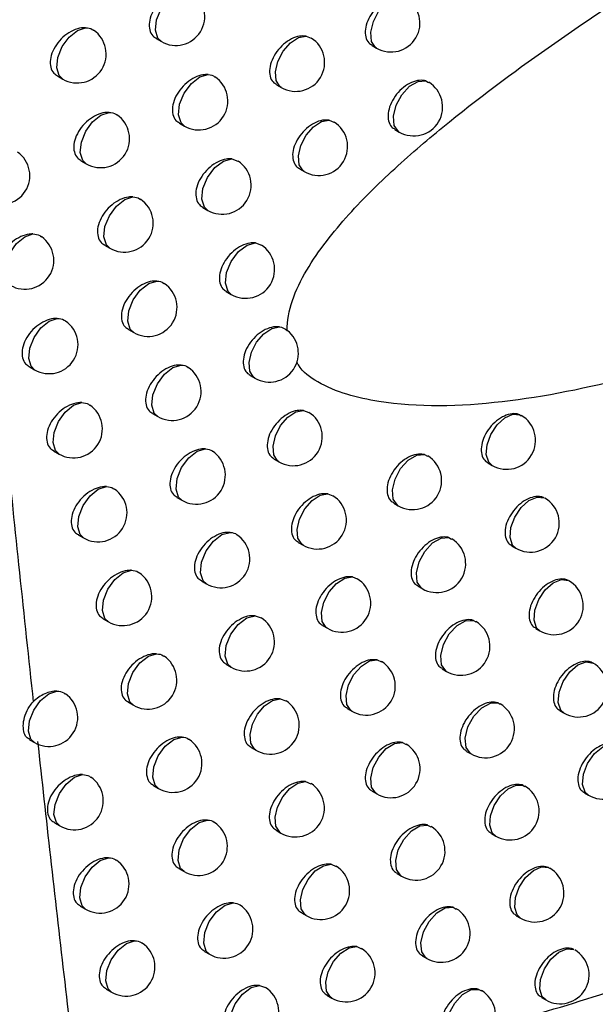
# Model space of a CAD drawing. Header units: millimetres. Extents: x -117 to 444, y -157 to 472.
# Tile 148 of 160: x 354.66 to 359.63, y 271.7 to 280.22. Entities that reach past the tile are written whole.
import ezdxf

# ---------------------------------------------------------------- set-up
doc = ezdxf.new("R2010")
doc.units = ezdxf.units.MM

msp = doc.modelspace()

# ---------------------------------------------------------------- linework, layer by layer
at = {"color": 7, "linetype": 'Continuous', "lineweight": 25}
for p, q in [((357.1308, 280.0743), (357.1736, 280.0562)), ((355.8355, 280.0529), (355.88, 280.0272)), ((357.7007, 279.9935), (357.74, 279.9708)), ((354.9809, 279.7299), (355.0277, 279.7028)), ((356.8745, 279.6541), (356.9161, 279.6301)), ((358.1649, 279.6869), (358.1884, 279.6728)), ((356.0356, 279.322), (356.0795, 279.2966)), ((357.3315, 279.3469), (357.3712, 279.3292)), ((357.8972, 279.2677), (357.936, 279.2452)), ((355.1839, 278.9972), (355.2302, 278.9705)), ((356.4882, 279.0126), (356.5421, 278.9939)), ((357.0735, 278.9267), (357.1147, 278.903)), ((356.2374, 278.593), (356.2809, 278.5679)), ((356.6932, 278.2859), (356.7442, 278.2672)), ((355.3887, 278.2665), (355.4345, 278.2401)), ((356.4411, 277.866), (356.484, 277.8413)), ((355.5953, 277.5379), (355.6406, 277.5118)), ((354.7371, 277.2169), (354.7846, 277.1895)), ((356.6465, 277.1411), (356.689, 277.1166)), ((357.1088, 276.8383), (357.1539, 276.82)), ((355.8036, 276.8113), (355.8484, 276.7854)), ((358.9793, 276.8002), (358.9893, 276.7923)), ((354.9485, 276.4885), (354.9954, 276.4614)), ((356.8538, 276.4181), (356.8957, 276.3939)), ((358.1537, 276.4568), (358.1805, 276.4416)), ((358.7018, 276.3839), (358.7388, 276.3625)), ((356.0137, 276.0867), (356.0579, 276.0611)), ((357.3195, 276.1174), (357.3615, 276.0994)), ((357.8882, 276.0371), (357.9274, 276.0145)), ((355.1616, 275.7622), (355.208, 275.7354)), ((358.3641, 275.739), (358.3876, 275.7248)), ((357.0628, 275.6972), (357.1043, 275.6732)), ((358.9076, 275.6679), (358.9441, 275.6467)), ((357.532, 275.3985), (357.5709, 275.3809)), ((356.2256, 275.3641), (356.2693, 275.3389)), ((358.0964, 275.3197), (358.1352, 275.2973)), ((356.6906, 275.0633), (356.743, 275.0447)), ((355.3764, 275.0379), (355.4223, 275.0114)), ((357.2737, 274.9783), (357.3146, 274.9546)), ((358.5764, 275.0231), (358.5965, 275.0101)), ((359.1152, 274.9538), (359.1514, 274.933)), ((356.4392, 274.6436), (356.4824, 274.6187)), ((357.7464, 274.6816), (357.7821, 274.6645)), ((358.3065, 274.6043), (358.3448, 274.5822)), ((355.593, 274.3157), (355.6383, 274.2895)), ((356.9074, 274.345), (356.9568, 274.3265)), ((358.7907, 274.309), (358.8074, 274.2975)), ((357.4863, 274.2614), (357.5268, 274.238)), ((359.3247, 274.2418), (359.3604, 274.2212)), ((354.7404, 273.9915), (354.7823, 273.9673)), ((357.9627, 273.9666), (357.9952, 273.9501)), ((356.6546, 273.9251), (356.6972, 273.9005)), ((358.5184, 273.8909), (358.5562, 273.869)), ((355.8112, 273.5955), (355.856, 273.5697)), ((357.126, 273.6288), (357.1724, 273.6104)), ((359.007, 273.5968), (359.0203, 273.587)), ((357.7007, 273.5465), (357.7407, 273.5234)), ((359.5361, 273.5318), (359.5714, 273.5114)), ((354.9562, 273.2728), (355.0031, 273.2457)), ((358.1809, 273.2535), (358.2101, 273.2378)), ((356.8717, 273.2087), (356.9138, 273.1844)), ((358.7321, 273.1795), (358.7695, 273.1579)), ((357.3464, 272.9145), (357.3898, 272.8964)), ((356.0312, 272.8775), (356.0755, 272.8519)), ((357.9169, 272.8337), (357.9565, 272.8109)), ((359.2253, 272.8865), (359.2351, 272.8786)), ((355.1792, 272.5529), (355.2256, 272.5262)), ((357.0906, 272.4943), (357.1322, 272.4703)), ((358.401, 272.5425), (358.4269, 272.5276)), ((358.9476, 272.4702), (358.9846, 272.4488)), ((356.2529, 272.1615), (356.2966, 272.1362)), ((357.5687, 272.2023), (357.609, 272.1845)), ((358.135, 272.1229), (358.174, 272.1003)), ((355.4039, 271.8352), (355.4497, 271.8088)), ((356.7273, 271.8673), (356.7804, 271.8487)), ((358.6231, 271.8333), (358.6455, 271.8195)), ((357.3112, 271.782), (357.3524, 271.7583)), ((359.165, 271.7628), (359.2015, 271.7417))]:
    msp.add_line(p, q, dxfattribs=at)
at = {"color": 7, "linetype": 'Continuous', "lineweight": 25, "flags": 128}
for points in [[(355.88, 280.0272), (355.8506, 280.0552), (355.8289, 280.1247), (355.8383, 280.2153), (355.8771, 280.3109), (355.9386, 280.3946), (356.0118, 280.4517), (356.0839, 280.472)], [(357.74, 279.9708), (357.732, 279.9761), (357.6964, 280.0287), (357.6893, 280.1082), (357.7119, 280.2011), (357.7605, 280.2916), (357.8267, 280.3645), (357.8994, 280.4074), (357.9663, 280.4131)], [(355.0277, 279.7028), (354.997, 279.7328), (354.9765, 279.8014), (354.9857, 279.8899), (355.0231, 279.9834), (355.0824, 280.0661), (355.1536, 280.124), (355.2246, 280.1473)], [(356.9161, 279.6301), (356.9049, 279.6378), (356.8718, 279.6901), (356.8653, 279.7669), (356.8865, 279.8563), (356.932, 279.9442), (356.9946, 280.0167), (357.0645, 280.0624), (357.1308, 280.0743)], [(356.0795, 279.2966), (356.0505, 279.324), (356.0284, 279.3937), (356.0378, 279.4848), (356.0771, 279.581), (356.1391, 279.665), (356.2129, 279.7218), (356.2851, 279.7413)], [(357.936, 279.2452), (357.9288, 279.2499), (357.8926, 279.3026), (357.8853, 279.3826), (357.9083, 279.4763), (357.9575, 279.5675), (358.0246, 279.6405), (358.0979, 279.6827), (358.1649, 279.6869)], [(355.2302, 278.9705), (355.1999, 278.9999), (355.179, 279.0687), (355.1883, 279.1576), (355.226, 279.2516), (355.2857, 279.3345), (355.3573, 279.3923), (355.4285, 279.4151)], [(357.1147, 278.903), (357.1041, 278.9102), (357.0705, 278.9625), (357.0639, 279.0398), (357.0853, 279.1298), (357.1313, 279.2182), (357.1946, 279.2909), (357.2651, 279.3362), (357.3315, 279.3469)], [(356.2809, 278.5679), (356.2522, 278.5948), (356.2298, 278.6647), (356.2392, 278.7563), (356.2788, 278.8531), (356.3414, 278.9373), (356.4157, 278.9939), (356.4882, 279.0126)], [(355.4345, 278.2401), (355.4045, 278.269), (355.3833, 278.338), (355.3926, 278.4274), (355.4306, 278.5218), (355.4908, 278.605), (355.5628, 278.6626), (355.6343, 278.6848)], [(354.5755, 277.9196), (354.5442, 277.9504), (354.5242, 278.0186), (354.5334, 278.1062), (354.5701, 278.1987), (354.6284, 278.2809), (354.6986, 278.3392), (354.7691, 278.3639)], [(356.484, 277.8413), (356.4558, 277.8675), (356.433, 277.9377), (356.4424, 278.0299), (356.4824, 278.1272), (356.5457, 278.2118), (356.6205, 278.2681), (356.6932, 278.2859)], [(355.6406, 277.5118), (355.6109, 277.5402), (355.5894, 277.6093), (355.5986, 277.6992), (355.6369, 277.7941), (355.6976, 277.8776), (355.7702, 277.935), (355.8419, 277.9565)], [(354.7846, 277.1895), (354.7537, 277.2198), (354.7334, 277.2881), (354.7425, 277.3761), (354.7795, 277.4691), (354.8382, 277.5515), (354.9088, 277.6097), (354.9796, 277.6339)], [(356.689, 277.1166), (356.677, 277.125), (356.6445, 277.177), (356.6382, 277.2531), (356.6588, 277.3415), (356.7034, 277.4285), (356.765, 277.5009), (356.8341, 277.5475), (356.9001, 277.5611)], [(355.8484, 276.7854), (355.819, 276.8133), (355.7972, 276.8826), (355.8065, 276.973), (355.8451, 277.0684), (355.9063, 277.1522), (355.9794, 277.2094), (356.0513, 277.2302)], [(354.9954, 276.4614), (354.9648, 276.4912), (354.9442, 276.5597), (354.9533, 276.6481), (354.9906, 276.7415), (355.0498, 276.8243), (355.1208, 276.8823), (355.1918, 276.9059)], [(356.8957, 276.3939), (356.8844, 276.4018), (356.8514, 276.4539), (356.8449, 276.5303), (356.8658, 276.6193), (356.9108, 276.7069), (356.973, 276.7795), (357.0426, 276.8256), (357.1088, 276.8383)], [(358.7388, 276.3625), (358.7089, 276.3911), (358.688, 276.4561), (358.6945, 276.5402), (358.7275, 276.6304), (358.7818, 276.7126), (358.849, 276.7739), (358.9184, 276.8047), (358.9793, 276.8002)], [(356.0579, 276.0611), (356.0289, 276.0885), (356.0068, 276.158), (356.0161, 276.2489), (356.0551, 276.3448), (356.1168, 276.4289), (356.1904, 276.4859), (356.2626, 276.5059)], [(357.9274, 276.0145), (357.9198, 276.0194), (357.8839, 276.0719), (357.8766, 276.1513), (357.8992, 276.2442), (357.9477, 276.3349), (358.0139, 276.408), (358.0867, 276.451), (358.1537, 276.4568)], [(355.208, 275.7354), (355.1777, 275.7647), (355.1568, 275.8333), (355.1659, 275.9222), (355.2035, 276.0161), (355.2631, 276.0991), (355.3346, 276.157), (355.4058, 276.18)], [(357.1043, 275.6732), (357.0936, 275.6806), (357.0601, 275.7327), (357.0535, 275.8096), (357.0746, 275.8992), (357.1201, 275.9874), (357.183, 276.06), (357.2531, 276.1058), (357.3195, 276.1174)], [(358.9441, 275.6467), (358.9148, 275.6746), (358.8934, 275.74), (358.9, 275.8251), (358.9337, 275.9163), (358.989, 275.999), (359.0571, 276.06), (359.1272, 276.0896), (359.1879, 276.083)], [(356.2693, 275.3389), (356.2406, 275.3657), (356.2182, 275.4354), (356.2275, 275.5268), (356.2668, 275.6233), (356.3292, 275.7076), (356.4032, 275.7645), (356.4757, 275.7836)], [(358.1352, 275.2973), (358.1284, 275.3017), (358.0919, 275.3542), (358.0844, 275.4342), (358.1073, 275.528), (358.1565, 275.6193), (358.2236, 275.6924), (358.297, 275.7347), (358.3641, 275.739)], [(355.4223, 275.0114), (355.3923, 275.0402), (355.3711, 275.109), (355.3802, 275.1983), (355.4181, 275.2927), (355.4782, 275.3759), (355.5501, 275.4337), (355.6216, 275.4561)], [(357.3146, 274.9546), (357.3046, 274.9614), (357.2707, 275.0135), (357.2638, 275.091), (357.2852, 275.1812), (357.3313, 275.2699), (357.3948, 275.3427), (357.4655, 275.388), (357.532, 275.3985)], [(359.1514, 274.933), (359.1225, 274.9601), (359.1006, 275.026), (359.1074, 275.1121), (359.1418, 275.2043), (359.1982, 275.2875), (359.2674, 275.3482), (359.338, 275.3764), (359.3986, 275.3675)], [(356.4824, 274.6187), (356.4541, 274.6449), (356.4313, 274.7149), (356.4406, 274.8068), (356.4804, 274.9039), (356.5433, 274.9885), (356.6179, 275.0451), (356.6906, 275.0633)], [(358.3448, 274.5822), (358.3389, 274.5859), (358.3017, 274.6385), (358.294, 274.7191), (358.3172, 274.8138), (358.3672, 274.9057), (358.4352, 274.9789), (358.5093, 275.0205), (358.5764, 275.0231)], [(355.6383, 274.2895), (355.6087, 274.3178), (355.5872, 274.3868), (355.5963, 274.4765), (355.6344, 274.5714), (355.695, 274.6549), (355.7675, 274.7125), (355.8392, 274.7342)], [(357.5268, 274.238), (357.5175, 274.2442), (357.483, 274.2964), (357.476, 274.3743), (357.4976, 274.4653), (357.5443, 274.5545), (357.6085, 274.6274), (357.6797, 274.6722), (357.7464, 274.6816)], [(359.3604, 274.2212), (359.3321, 274.2475), (359.3097, 274.314), (359.3167, 274.4011), (359.3519, 274.4944), (359.4095, 274.5782), (359.4798, 274.6385), (359.551, 274.6651), (359.6113, 274.6537), (359.6113, 274.6537)], [(354.7823, 273.9673), (354.7515, 273.9974), (354.7311, 274.0656), (354.7401, 274.1536), (354.7771, 274.2466), (354.8358, 274.3291), (354.9064, 274.3874), (354.9772, 274.4116)], [(356.6972, 273.9005), (356.6852, 273.9089), (356.6528, 273.9608), (356.6464, 274.0366), (356.6669, 274.1248), (356.7112, 274.2117), (356.7725, 274.2842), (356.8414, 274.331), (356.9074, 274.345)], [(358.5562, 273.869), (358.5512, 273.8722), (358.5133, 273.9248), (358.5055, 274.0061), (358.5291, 274.1017), (358.5799, 274.1943), (358.6488, 274.2675), (358.7236, 274.3082), (358.7907, 274.309)], [(355.856, 273.5697), (355.8268, 273.5974), (355.8049, 273.6666), (355.814, 273.7569), (355.8525, 273.8523), (355.9136, 273.936), (355.9866, 273.9934), (356.0585, 274.0144)], [(357.7407, 273.5234), (357.7321, 273.5291), (357.6971, 273.5813), (357.6899, 273.6597), (357.7118, 273.7514), (357.7591, 273.8412), (357.824, 273.9142), (357.8959, 273.9585), (357.9627, 273.9666)], [(359.5714, 273.5114), (359.5437, 273.5369), (359.5207, 273.6039), (359.5278, 273.6923), (359.5639, 273.7867), (359.6228, 273.8711), (359.6943, 273.9308), (359.7661, 273.9558), (359.826, 273.9415), (359.826, 273.9415)], [(355.0031, 273.2457), (354.9726, 273.2753), (354.9519, 273.3437), (354.9609, 273.4321), (354.9981, 273.5255), (355.0573, 273.6083), (355.1284, 273.6665), (355.1994, 273.6901)], [(356.9138, 273.1844), (356.9025, 273.1922), (356.8696, 273.2442), (356.863, 273.3204), (356.8837, 273.4092), (356.9285, 273.4966), (356.9904, 273.5692), (357.0598, 273.6157), (357.126, 273.6288)], [(358.7695, 273.1579), (358.7394, 273.1869), (358.7187, 273.2513), (358.725, 273.3346), (358.7573, 273.424), (358.8107, 273.5058), (358.877, 273.5674), (358.946, 273.5994), (359.007, 273.5968)], [(356.0755, 272.8519), (356.0466, 272.8791), (356.0244, 272.9485), (356.0335, 273.0393), (356.0724, 273.1352), (356.134, 273.2192), (356.2075, 273.2765), (356.2797, 273.2967)], [(357.9565, 272.8109), (357.9487, 272.816), (357.913, 272.8682), (357.9057, 272.9472), (357.9278, 273.0396), (357.9758, 273.13), (358.0415, 273.2032), (358.114, 273.2468), (358.1809, 273.2535)], [(355.2256, 272.5262), (355.1954, 272.5552), (355.1744, 272.6238), (355.1834, 272.7127), (355.2209, 272.8066), (355.2805, 272.8897), (355.352, 272.9477), (355.4233, 272.9707)], [(357.1322, 272.4703), (357.1215, 272.4776), (357.0881, 272.5296), (357.0814, 272.6063), (357.1023, 272.6956), (357.1476, 272.7836), (357.2101, 272.8564), (357.2801, 272.9024), (357.3464, 272.9145)], [(358.9846, 272.4488), (358.955, 272.477), (358.9338, 272.5419), (358.9402, 272.6261), (358.9732, 272.7164), (359.0275, 272.7988), (359.0947, 272.8602), (359.1643, 272.891), (359.2253, 272.8865)], [(356.2966, 272.1362), (356.2681, 272.1629), (356.2456, 272.2325), (356.2548, 272.3238), (356.294, 272.4202), (356.3562, 272.5046), (356.4302, 272.5616), (356.5026, 272.581)], [(358.174, 272.1003), (358.167, 272.1049), (358.1307, 272.1572), (358.1232, 272.2367), (358.1457, 272.33), (358.1944, 272.421), (358.2609, 272.4942), (358.334, 272.5371), (358.401, 272.5425)], [(355.4497, 271.8088), (355.4199, 271.8373), (355.3986, 271.9061), (355.4076, 271.9954), (355.4454, 272.0898), (355.5054, 272.1731), (355.5774, 272.231), (355.6489, 272.2534)], [(357.3524, 271.7583), (357.3423, 271.7651), (357.3084, 271.8171), (357.3015, 271.8942), (357.3226, 271.9842), (357.3685, 272.0727), (357.4317, 272.1456), (357.5022, 272.1912), (357.5687, 272.2023)], [(359.2015, 271.7417), (359.1724, 271.7692), (359.1508, 271.8345), (359.1573, 271.9197), (359.1909, 272.011), (359.2463, 272.0939), (359.3145, 272.155), (359.3847, 272.1846), (359.4455, 272.1779)], [(356.5195, 271.4226), (356.4914, 271.4487), (356.4685, 271.5186), (356.4777, 271.6104), (356.5173, 271.7074), (356.5801, 271.792), (356.6547, 271.8488), (356.7273, 271.8673)], [(358.3934, 271.3919), (358.3872, 271.3958), (358.3502, 271.4482), (358.3425, 271.5283), (358.3654, 271.6224), (358.4148, 271.7141), (358.4822, 271.7874), (358.5559, 271.8295), (358.6231, 271.8333)]]:
    msp.add_lwpolyline(points, dxfattribs=at)
at = {"color": 7, "linetype": 'Continuous', "lineweight": 25}
for centre, end in [((356.005, 280.2438), 56.25254), ((357.865, 280.1873), 58.70608), ((355.1527, 279.9194), 55.42085), ((357.0411, 279.8466), 57.71476), ((356.2045, 279.5131), 56.41584), ((358.061, 279.4618), 58.89079), ((355.3552, 279.187), 55.62317), ((357.2397, 279.1195), 57.92012), ((354.4931, 278.8683), 54.72319), ((356.4059, 278.7844), 56.93935), ((355.5595, 278.4566), 55.81777), ((354.7005, 278.1361), 54.94923), ((356.609, 278.0578), 57.15152), ((355.7655, 277.7283), 56.0042), ((354.9096, 277.406), 55.16846), ((356.814, 277.3331), 51.97602), ((355.9733, 277.002), 56.18199), ((355.1204, 276.6779), 55.38065), ((357.0207, 276.6104), 57.57175), ((358.8638, 276.579), 59.53067), ((356.1829, 276.2777), 56.35055), ((358.0524, 276.231), 58.71134), ((355.333, 275.9519), 55.5855), ((357.2293, 275.8898), 57.77942), ((359.0691, 275.8632), 59.65019), ((356.3942, 275.5554), 56.50921), ((358.2602, 275.5138), 58.89709), ((355.5473, 275.2279), 55.78265), ((357.4396, 275.1711), 57.98505), ((359.2763, 275.1495), 59.74381), ((356.6073, 274.8352), 57.06191), ((358.4698, 274.7987), 59.07517), ((355.7633, 274.506), 55.97167), ((357.6518, 274.4545), 58.18815), ((359.4854, 274.4377), 60.00269), ((354.9073, 274.1838), 55.17325), ((356.8222, 274.117), 57.274), ((358.6812, 274.0855), 59.24343), ((355.981, 273.7862), 56.15207), ((357.8657, 273.7399), 58.38807), ((359.6964, 273.7279), 60.00269), ((355.1281, 273.4622), 55.38616), ((357.0388, 273.4009), 57.48469), ((358.8945, 273.3744), 59.39909), ((356.2005, 273.0684), 56.32326), ((358.0815, 273.0274), 58.58398), ((355.3505, 272.7427), 55.59166), ((357.2572, 272.6868), 57.69375), ((359.1096, 272.6653), 59.53859), ((356.4216, 272.3527), 56.4846), ((358.299, 272.3169), 58.77475), ((355.5747, 272.0253), 55.78937), ((357.4773, 271.9748), 57.9009), ((359.3265, 271.9582), 59.65732), ((356.6445, 271.6391), 57.02359), ((358.5183, 271.6084), 58.95894)]:
    msp.add_arc(centre, 0.25, 240.00269, end, dxfattribs=at)
for points, knots in [([(356.9659, 277.5302), (356.9653, 277.6112), (356.9822, 277.7001), (357.0428, 277.8768), (357.0865, 277.966), (357.1869, 278.1364), (357.2446, 278.2196), (357.3676, 278.3799), (357.4324, 278.4566), (357.6337, 278.6798), (357.7776, 278.8202), (358.0705, 279.0867), (358.2192, 279.2125), (358.6691, 279.576), (358.974, 279.8), (359.5871, 280.2293), (359.8958, 280.4344), (360.2029, 280.632)], [0, 0, 0, 0, 0.0625, 0.0625, 0.125, 0.125, 0.1875, 0.1875, 0.25, 0.25, 0.375, 0.375, 0.5, 0.5, 0.75, 0.75, 1, 1, 1, 1]), ([(356.0839, 280.472), (356.0696, 280.4722), (356.0334, 280.4726), (355.9686, 280.451), (355.8977, 280.4053), (355.8366, 280.3414), (355.7933, 280.2677), (355.7725, 280.1929), (355.7765, 280.1267), (355.7987, 280.0778), (355.826, 280.0619), (355.8371, 280.0554)], [0, 0, 0, 0, 0.078951, 0.200332, 0.323165, 0.446079, 0.567573, 0.686775, 0.803909, 0.920144, 1, 1, 1, 1]), ([(357.9663, 280.4131), (357.9641, 280.4137), (357.9432, 280.419), (357.8978, 280.4188), (357.8281, 280.3939), (357.7598, 280.3464), (357.7014, 280.2816), (357.6598, 280.2074), (357.6397, 280.1323), (357.6437, 280.066), (357.6652, 280.0175), (357.6917, 280.0022), (357.7024, 279.9961)], [0, 0, 0, 0, 0.013597, 0.127021, 0.241733, 0.357346, 0.473038, 0.5879, 0.701378, 0.813567, 0.925166, 1, 1, 1, 1]), ([(355.2246, 280.1473), (355.2131, 280.1472), (355.179, 280.1468), (355.1167, 280.1272), (355.0444, 280.0821), (354.9821, 280.0186), (354.938, 279.945), (354.9169, 279.8704), (354.921, 279.8043), (354.9434, 279.7552), (354.9711, 279.739), (354.9824, 279.7323)], [0, 0, 0, 0, 0.063012, 0.186696, 0.312125, 0.437628, 0.561383, 0.682356, 0.800849, 0.918295, 1, 1, 1, 1]), ([(355.2246, 280.1473), (355.2461, 280.1454), (355.2731, 280.1429), (355.2899, 280.1263), (355.2932, 280.1229)], [0, 0, 0, 0, 0.79979, 1, 1, 1, 1]), ([(357.1308, 280.0743), (357.1125, 280.0754), (357.0731, 280.0777), (357.0043, 280.0532), (356.935, 280.0068), (356.8754, 279.9423), (356.833, 279.8683), (356.8126, 279.7934), (356.8166, 279.7271), (356.8384, 279.6785), (356.8652, 279.6629), (356.8761, 279.6567)], [0, 0, 0, 0, 0.102461, 0.220541, 0.339753, 0.459048, 0.57727, 0.693729, 0.80857, 0.922685, 1, 1, 1, 1]), ([(356.2851, 279.7413), (356.2702, 279.7416), (356.2335, 279.7423), (356.1681, 279.7203), (356.0975, 279.6744), (356.0367, 279.6104), (355.9935, 279.5366), (355.9728, 279.4618), (355.9768, 279.3956), (355.9989, 279.3468), (356.0261, 279.3309), (356.0371, 279.3245)], [0, 0, 0, 0, 0.082739, 0.203578, 0.325809, 0.448121, 0.569083, 0.687856, 0.804647, 0.920571, 1, 1, 1, 1]), ([(356.2851, 279.7413), (356.3061, 279.7388), (356.3284, 279.736), (356.3416, 279.7216), (356.3424, 279.7208)], [0, 0, 0, 0, 0.946228, 1, 1, 1, 1]), ([(358.1649, 279.6869), (358.1617, 279.6878), (358.14, 279.6937), (358.0936, 279.6932), (358.0241, 279.6682), (357.9561, 279.6206), (357.8978, 279.5557), (357.8564, 279.4814), (357.8364, 279.4063), (357.8404, 279.34), (357.8618, 279.2915), (357.8882, 279.2763), (357.8988, 279.2703)], [0, 0, 0, 0, 0.01975, 0.132493, 0.24646, 0.361285, 0.476189, 0.590308, 0.703113, 0.814692, 0.925703, 1, 1, 1, 1]), ([(355.4285, 279.4151), (355.4164, 279.415), (355.3819, 279.4147), (355.3191, 279.3947), (355.2472, 279.3495), (355.1852, 279.2858), (355.1413, 279.2122), (355.1202, 279.1376), (355.1242, 279.0714), (355.1466, 279.0224), (355.1742, 279.0063), (355.1855, 278.9997)], [0, 0, 0, 0, 0.0663643, 0.189554, 0.3144181, 0.4393592, 0.5626344, 0.6832475, 0.8014802, 0.9186996, 1, 1, 1, 1]), ([(355.4285, 279.4151), (355.45, 279.413), (355.4761, 279.4104), (355.4923, 279.3942), (355.4951, 279.3913)], [0, 0, 0, 0, 0.821661, 1, 1, 1, 1]), ([(357.3315, 279.3469), (357.3124, 279.3483), (357.2724, 279.3511), (357.2028, 279.3261), (357.1338, 279.2795), (357.0744, 279.2149), (357.0322, 279.1409), (357.0119, 279.0659), (357.0159, 278.9997), (357.0376, 278.951), (357.0643, 278.9355), (357.0751, 278.9293)], [0, 0, 0, 0, 0.106978, 0.22443, 0.342965, 0.461583, 0.579183, 0.695104, 0.809479, 0.923156, 1, 1, 1, 1]), ([(356.4882, 279.0126), (356.4726, 279.013), (356.4354, 279.014), (356.3693, 278.9915), (356.299, 278.9455), (356.2385, 278.8814), (356.1955, 278.8075), (356.1748, 278.7327), (356.1789, 278.6665), (356.2009, 278.6177), (356.228, 278.6019), (356.239, 278.5955)], [0, 0, 0, 0, 0.086644, 0.206929, 0.328545, 0.450245, 0.570659, 0.688986, 0.805413, 0.921004, 1, 1, 1, 1]), ([(354.3297, 278.6747), (354.3636, 278.3209), (354.432, 277.6065), (354.5401, 276.527), (354.6533, 275.4285), (354.7326, 274.691), (354.7726, 274.3188)], [0, 0, 0, 0, 0.242862, 0.49048, 0.742859, 1, 1, 1, 1]), ([(355.6343, 278.6848), (355.6216, 278.6847), (355.5867, 278.6846), (355.5233, 278.6642), (355.4517, 278.6188), (355.39, 278.5551), (355.3462, 278.4815), (355.3252, 278.4068), (355.3293, 278.3406), (355.3516, 278.2916), (355.3791, 278.2756), (355.3903, 278.269)], [0, 0, 0, 0, 0.069811, 0.192497, 0.316788, 0.441159, 0.563943, 0.684181, 0.802135, 0.919109, 1, 1, 1, 1]), ([(355.6343, 278.6848), (355.6557, 278.6826), (355.6809, 278.68), (355.6964, 278.6641), (355.6988, 278.6617)], [0, 0, 0, 0, 0.845327, 1, 1, 1, 1]), ([(354.7691, 278.3639), (354.759, 278.3636), (354.7259, 278.3629), (354.6646, 278.3442), (354.5917, 278.2995), (354.5288, 278.2362), (354.4842, 278.1627), (354.4629, 278.0881), (354.467, 278.0221), (354.4896, 277.9729), (354.5174, 277.9565), (354.5289, 277.9498)], [0, 0, 0, 0, 0.0555965, 0.1803689, 0.3070472, 0.4337962, 0.558618, 0.6803886, 0.7994576, 0.9173992, 1, 1, 1, 1]), ([(354.7691, 278.3639), (354.7909, 278.3621), (354.8197, 278.3598), (354.838, 278.3424), (354.8425, 278.3382)], [0, 0, 0, 0, 0.75535, 1, 1, 1, 1]), ([(356.6932, 278.2859), (356.6769, 278.2864), (356.6391, 278.2877), (356.5724, 278.2647), (356.5024, 278.2186), (356.4421, 278.1543), (356.3994, 278.0805), (356.3787, 278.0056), (356.3827, 277.9394), (356.4047, 277.8906), (356.4317, 277.8749), (356.4426, 277.8686)], [0, 0, 0, 0, 0.090674, 0.2103886, 0.3313784, 0.4524528, 0.5723051, 0.6901655, 0.8062086, 0.9214456, 1, 1, 1, 1]), ([(355.8419, 277.9565), (355.8286, 277.9565), (355.7932, 277.9566), (355.7293, 277.9357), (355.658, 277.8902), (355.5965, 277.8264), (355.553, 277.7527), (355.532, 277.678), (355.5361, 277.6118), (355.5583, 277.5629), (355.5857, 277.5469), (355.5969, 277.5404)], [0, 0, 0, 0, 0.073358, 0.195528, 0.319238, 0.443031, 0.56531, 0.685158, 0.802814, 0.919524, 1, 1, 1, 1]), ([(355.8419, 277.9565), (355.8632, 277.9542), (355.8876, 277.9516), (355.9024, 277.9361), (355.9044, 277.9341)], [0, 0, 0, 0, 0.871029, 1, 1, 1, 1]), ([(354.9796, 277.6339), (354.9689, 277.6337), (354.9354, 277.633), (354.8737, 277.614), (354.8011, 277.5691), (354.7384, 277.5056), (354.6941, 277.4321), (354.6729, 277.3575), (354.6769, 277.2915), (354.6995, 277.2424), (354.7272, 277.2261), (354.7386, 277.2194)], [0, 0, 0, 0, 0.05877, 0.183066, 0.309192, 0.435393, 0.559755, 0.681197, 0.800043, 0.917797, 1, 1, 1, 1]), ([(354.9796, 277.6339), (355.0013, 277.632), (355.0293, 277.6296), (355.0469, 277.6126), (355.0509, 277.6087)], [0, 0, 0, 0, 0.773946, 1, 1, 1, 1]), ([(356.9001, 277.5611), (356.8831, 277.5618), (356.8447, 277.5634), (356.7773, 277.5399), (356.7076, 277.4936), (356.6476, 277.4293), (356.605, 277.3554), (356.5844, 277.2805), (356.5884, 277.2143), (356.6102, 277.1656), (356.6372, 277.1499), (356.6481, 277.1436)], [0, 0, 0, 0, 0.094835, 0.213965, 0.334315, 0.45475, 0.574024, 0.691399, 0.807035, 0.921895, 1, 1, 1, 1]), ([(361.0652, 277.4746), (360.6918, 277.3524), (359.9448, 277.1078), (358.8234, 276.8801), (357.8929, 276.8566), (357.3142, 277.0159), (357.0953, 277.1718), (357.0551, 277.2493), (357.0509, 277.2575)], [0, 0, 0, 0, 0.26274, 0.525489, 0.785469, 0.931658, 0.992757, 1, 1, 1, 1]), ([(356.0513, 277.2302), (356.0374, 277.2303), (356.0015, 277.2306), (355.937, 277.2093), (355.866, 277.1636), (355.8049, 277.0997), (355.7615, 277.026), (355.7406, 276.9512), (355.7446, 276.8851), (355.7668, 276.8361), (355.7941, 276.8202), (355.8052, 276.8137)], [0, 0, 0, 0, 0.07701, 0.198653, 0.321773, 0.444976, 0.56674, 0.686179, 0.803519, 0.919944, 1, 1, 1, 1]), ([(356.0513, 277.2302), (356.0725, 277.2278), (356.096, 277.2251), (356.1103, 277.21), (356.1117, 277.2085)], [0, 0, 0, 0, 0.8990619, 1, 1, 1, 1]), ([(355.1918, 276.9059), (355.1805, 276.9057), (355.1466, 276.9052), (355.0845, 276.8858), (355.0122, 276.8407), (354.9498, 276.7772), (354.9057, 276.7036), (354.8845, 276.629), (354.8886, 276.5629), (354.911, 276.5138), (354.9387, 276.4976), (354.95, 276.491)], [0, 0, 0, 0, 0.062029, 0.18584, 0.311408, 0.437054, 0.560946, 0.682044, 0.80065, 0.918198, 1, 1, 1, 1]), ([(355.1918, 276.9059), (355.2134, 276.9039), (355.2406, 276.9015), (355.2575, 276.8848), (355.261, 276.8814)], [0, 0, 0, 0, 0.793927, 1, 1, 1, 1]), ([(357.1088, 276.8383), (357.0911, 276.8392), (357.0522, 276.8412), (356.984, 276.8171), (356.9146, 276.7707), (356.8548, 276.7063), (356.8123, 276.6324), (356.7918, 276.5575), (356.7958, 276.4912), (356.8176, 276.4425), (356.8445, 276.427), (356.8554, 276.4207)], [0, 0, 0, 0, 0.099136, 0.217664, 0.337359, 0.45714, 0.575819, 0.692687, 0.807894, 0.922352, 1, 1, 1, 1]), ([(358.9793, 276.8002), (358.9718, 276.8029), (358.9468, 276.8119), (358.8953, 276.8107), (358.8267, 276.7852), (358.7596, 276.737), (358.7022, 276.6718), (358.6614, 276.5974), (358.6416, 276.5221), (358.6456, 276.4558), (358.6668, 276.4074), (358.693, 276.3925), (358.7034, 276.3865)], [0, 0, 0, 0, 0.047259, 0.156935, 0.267603, 0.378971, 0.490413, 0.601233, 0.710994, 0.819755, 0.928044, 1, 1, 1, 1]), ([(356.2626, 276.5059), (356.248, 276.5061), (356.2116, 276.5067), (356.1466, 276.4848), (356.0759, 276.439), (356.0149, 276.375), (355.9718, 276.3013), (355.9509, 276.2265), (355.9549, 276.1603), (355.977, 276.1114), (356.0042, 276.0956), (356.0153, 276.0892)], [0, 0, 0, 0, 0.080773, 0.201877, 0.324395, 0.447, 0.568233, 0.687248, 0.804251, 0.920371, 1, 1, 1, 1]), ([(356.2626, 276.5059), (356.2837, 276.5034), (356.3063, 276.5007), (356.3199, 276.486), (356.3209, 276.485)], [0, 0, 0, 0, 0.929776, 1, 1, 1, 1]), ([(358.1537, 276.4568), (358.1515, 276.4573), (358.1306, 276.4626), (358.0853, 276.4624), (358.0156, 276.4375), (357.9474, 276.3899), (357.8889, 276.3252), (357.8474, 276.2509), (357.8273, 276.1759), (357.8312, 276.1096), (357.8527, 276.061), (357.8792, 276.0458), (357.8898, 276.0397)], [0, 0, 0, 0, 0.01352, 0.126948, 0.241659, 0.357267, 0.472957, 0.587826, 0.701325, 0.813545, 0.925172, 1, 1, 1, 1]), ([(355.4058, 276.18), (355.3939, 276.1798), (355.3596, 276.1795), (355.2969, 276.1596), (355.225, 276.1144), (355.1629, 276.0508), (355.119, 275.9772), (355.0979, 275.9025), (355.1019, 275.8364), (355.1243, 275.7874), (355.1518, 275.7713), (355.1631, 275.7646)], [0, 0, 0, 0, 0.06538, 0.188696, 0.313699, 0.438782, 0.562194, 0.682933, 0.80128, 0.918604, 1, 1, 1, 1]), ([(355.4058, 276.18), (355.4273, 276.1779), (355.4536, 276.1754), (355.47, 276.1591), (355.473, 276.1561)], [0, 0, 0, 0, 0.815471, 1, 1, 1, 1]), ([(357.3195, 276.1174), (357.301, 276.1185), (357.2615, 276.121), (357.1925, 276.0963), (357.1234, 276.0498), (357.0638, 275.9853), (357.0215, 275.9114), (357.0011, 275.8364), (357.0051, 275.7701), (357.0268, 275.7215), (357.0536, 275.706), (357.0644, 275.6997)], [0, 0, 0, 0, 0.103585, 0.221494, 0.340519, 0.459629, 0.577693, 0.694034, 0.808786, 0.92282, 1, 1, 1, 1]), ([(359.1879, 276.083), (359.1792, 276.0864), (359.1534, 276.0965), (359.1004, 276.095), (359.032, 276.0693), (358.9651, 276.021), (358.908, 275.9558), (358.8673, 275.8813), (358.8476, 275.806), (358.8515, 275.7397), (358.8727, 275.6913), (358.8988, 275.6764), (358.9092, 275.6705)], [0, 0, 0, 0, 0.055001, 0.163809, 0.273555, 0.383964, 0.494448, 0.604344, 0.71324, 0.821189, 0.928687, 1, 1, 1, 1]), ([(356.4757, 275.7836), (356.4604, 275.7839), (356.4235, 275.7848), (356.3578, 275.7625), (356.2874, 275.7165), (356.2268, 275.6524), (356.1838, 275.5786), (356.163, 275.5038), (356.167, 275.4376), (356.189, 275.3888), (356.2161, 275.373), (356.2272, 275.3666)], [0, 0, 0, 0, 0.0846533, 0.2052044, 0.327111, 0.449104, 0.5697935, 0.6883653, 0.8050105, 0.9208035, 1, 1, 1, 1]), ([(356.4757, 275.7836), (356.4967, 275.781), (356.5184, 275.7783), (356.5314, 275.764), (356.5319, 275.7635)], [0, 0, 0, 0, 0.96359, 1, 1, 1, 1]), ([(358.3641, 275.739), (358.3608, 275.7398), (358.3392, 275.7457), (358.2928, 275.7453), (358.2233, 275.7202), (358.1553, 275.6726), (358.0971, 275.6077), (358.0557, 275.5334), (358.0357, 275.4583), (358.0396, 275.392), (358.061, 275.3435), (358.0875, 275.3284), (358.098, 275.3223)], [0, 0, 0, 0, 0.019743, 0.132483, 0.246441, 0.361253, 0.476147, 0.590265, 0.703083, 0.814683, 0.925715, 1, 1, 1, 1]), ([(355.6216, 275.4561), (355.6091, 275.456), (355.5743, 275.4558), (355.5112, 275.4355), (355.4395, 275.3901), (355.3778, 275.3264), (355.334, 275.2528), (355.3129, 275.1781), (355.317, 275.112), (355.3393, 275.063), (355.3667, 275.0469), (355.378, 275.0404)], [0, 0, 0, 0, 0.068826, 0.191638, 0.316068, 0.44058, 0.5635, 0.683865, 0.801934, 0.919014, 1, 1, 1, 1]), ([(355.6216, 275.4561), (355.643, 275.4539), (355.6685, 275.4514), (355.6842, 275.4354), (355.6867, 275.4328)], [0, 0, 0, 0, 0.838779, 1, 1, 1, 1]), ([(357.532, 275.3985), (357.5127, 275.3999), (357.4726, 275.4028), (357.4028, 275.3776), (357.3339, 275.3309), (357.2746, 275.2664), (357.2325, 275.1923), (357.2121, 275.1174), (357.2161, 275.0511), (357.2378, 275.0025), (357.2645, 274.987), (357.2753, 274.9808)], [0, 0, 0, 0, 0.10819, 0.225462, 0.343799, 0.462222, 0.579652, 0.695441, 0.809715, 0.923297, 1, 1, 1, 1]), ([(359.3986, 275.3675), (359.3887, 275.3717), (359.362, 275.383), (359.3073, 275.3812), (359.2392, 275.3555), (359.1725, 275.3071), (359.1156, 275.2418), (359.0751, 275.1672), (359.0554, 275.0919), (359.0594, 275.0255), (359.0805, 274.9772), (359.1065, 274.9624), (359.1168, 274.9565)], [0, 0, 0, 0, 0.063163, 0.171053, 0.27983, 0.389235, 0.498713, 0.607638, 0.71562, 0.822704, 0.929359, 1, 1, 1, 1]), ([(356.6906, 275.0633), (356.6747, 275.0638), (356.6372, 275.0649), (356.5709, 275.0421), (356.5008, 274.996), (356.4404, 274.9318), (356.3975, 274.858), (356.3768, 274.7832), (356.3808, 274.717), (356.4028, 274.6682), (356.4298, 274.6525), (356.4408, 274.6461)], [0, 0, 0, 0, 0.088657, 0.208642, 0.329924, 0.451293, 0.571423, 0.689533, 0.805799, 0.921244, 1, 1, 1, 1]), ([(358.5764, 275.0231), (358.5722, 275.0243), (358.5497, 275.0308), (358.5021, 275.0302), (358.4329, 275.005), (358.3651, 274.9572), (358.3072, 274.8923), (358.2659, 274.818), (358.2459, 274.7428), (358.2499, 274.6765), (358.2712, 274.6281), (358.2976, 274.613), (358.3081, 274.6069)], [0, 0, 0, 0, 0.026237, 0.138255, 0.251432, 0.36542, 0.479489, 0.592826, 0.704928, 0.815873, 0.926275, 1, 1, 1, 1]), ([(355.8392, 274.7342), (355.8261, 274.7342), (355.7908, 274.7342), (355.7271, 274.7135), (355.6558, 274.668), (355.5943, 274.6042), (355.5507, 274.5305), (355.5297, 274.4558), (355.5337, 274.3896), (355.556, 274.3407), (355.5833, 274.3247), (355.5945, 274.3182)], [0, 0, 0, 0, 0.072373, 0.19467, 0.318518, 0.44245, 0.564866, 0.68484, 0.802613, 0.91943, 1, 1, 1, 1]), ([(355.8392, 274.7342), (355.8605, 274.732), (355.8851, 274.7294), (355.9001, 274.7138), (355.9022, 274.7117)], [0, 0, 0, 0, 0.864089, 1, 1, 1, 1]), ([(357.7464, 274.6816), (357.7263, 274.6832), (357.6856, 274.6867), (357.6149, 274.6609), (357.5463, 274.6141), (357.4872, 274.5494), (357.4453, 274.4754), (357.425, 274.4004), (357.4289, 274.3341), (357.4505, 274.2855), (357.4772, 274.2701), (357.4879, 274.2639)], [0, 0, 0, 0, 0.1129617, 0.2295755, 0.347206, 0.4649225, 0.581698, 0.6969131, 0.8106815, 0.9237859, 1, 1, 1, 1]), ([(359.6113, 274.6537), (359.6002, 274.6588), (359.5725, 274.6715), (359.5162, 274.6695), (359.4482, 274.6437), (359.3818, 274.5951), (359.325, 274.5297), (359.2847, 274.4551), (359.2651, 274.3798), (359.269, 274.3134), (359.2901, 274.2651), (359.316, 274.2504), (359.3264, 274.2445)], [0, 0, 0, 0, 0.071797, 0.178714, 0.286468, 0.394817, 0.503236, 0.611137, 0.718148, 0.82431, 0.930063, 1, 1, 1, 1]), ([(354.9772, 274.4116), (354.9448, 274.4127), (354.9088, 274.4048), (354.8372, 274.3724), (354.8026, 274.3483), (354.7726, 274.3189)], [0, 0, 0, 0, 0.5, 0.5, 1, 1, 1, 1]), ([(354.9772, 274.4116), (354.9989, 274.4098), (355.0269, 274.4074), (355.0446, 274.3904), (355.0486, 274.3865)], [0, 0, 0, 0, 0.7729276, 1, 1, 1, 1]), ([(354.7418, 273.9938), (354.7322, 273.9995), (354.7079, 274.0137), (354.6886, 274.0608), (354.6838, 274.1278), (354.7002, 274.2046), (354.7311, 274.2719), (354.761, 274.3058), (354.7724, 274.3187)], [0, 0, 0, 0, 0.124319, 0.312963, 0.503226, 0.693552, 0.883642, 1, 1, 1, 1]), ([(356.9074, 274.345), (356.8907, 274.3457), (356.8527, 274.3471), (356.7857, 274.3238), (356.7158, 274.2776), (356.6557, 274.2133), (356.613, 274.1394), (356.5924, 274.0646), (356.5964, 273.9983), (356.6183, 273.9496), (356.6452, 273.934), (356.6562, 273.9276)], [0, 0, 0, 0, 0.0927909, 0.2121935, 0.3328377, 0.4535701, 0.5731249, 0.6907536, 0.8066184, 0.9216918, 1, 1, 1, 1]), ([(358.7907, 274.309), (358.7854, 274.3107), (358.7621, 274.3179), (358.7133, 274.3171), (358.6443, 274.2918), (358.5768, 274.2439), (358.519, 274.1789), (358.4779, 274.1045), (358.458, 274.0293), (358.4619, 273.963), (358.4832, 273.9146), (358.5095, 273.8995), (358.52, 273.8935)], [0, 0, 0, 0, 0.033023, 0.144286, 0.256648, 0.369782, 0.482995, 0.595516, 0.706869, 0.817121, 0.926855, 1, 1, 1, 1]), ([(354.8099, 273.9768), (354.8467, 273.6432), (354.921, 272.9706), (355.0369, 271.9558), (355.1172, 271.2754), (355.1576, 270.9325)], [0, 0, 0, 0, 0.328111, 0.661444, 1, 1, 1, 1]), ([(356.0585, 274.0144), (356.0448, 274.0145), (356.009, 274.0147), (355.9448, 273.9935), (355.8738, 273.9478), (355.8125, 273.884), (355.7691, 273.8103), (355.7482, 273.7355), (355.7522, 273.6693), (355.7744, 273.6204), (355.8017, 273.6045), (355.8128, 273.598)], [0, 0, 0, 0, 0.076025, 0.197795, 0.321052, 0.444395, 0.566293, 0.68586, 0.803317, 0.91985, 1, 1, 1, 1]), ([(356.0585, 274.0144), (356.0797, 274.0121), (356.1035, 274.0094), (356.1179, 273.9942), (356.1194, 273.9926)], [0, 0, 0, 0, 0.8916809, 1, 1, 1, 1]), ([(357.9627, 273.9666), (357.9622, 273.9667), (357.9426, 273.9711), (357.8991, 273.9712), (357.829, 273.9465), (357.7604, 273.8992), (357.7016, 273.8346), (357.6598, 273.7604), (357.6396, 273.6854), (357.6435, 273.6191), (357.6651, 273.5705), (357.6916, 273.5552), (357.7023, 273.5491)], [0, 0, 0, 0, 0.003415, 0.117953, 0.233882, 0.35078, 0.467765, 0.583858, 0.698467, 0.811697, 0.92429, 1, 1, 1, 1]), ([(359.826, 273.9415), (359.8136, 273.9477), (359.7851, 273.9621), (359.7269, 273.9598), (359.6591, 273.9338), (359.5929, 273.8852), (359.5363, 273.8197), (359.4961, 273.745), (359.4766, 273.6697), (359.4805, 273.6033), (359.5015, 273.5551), (359.5274, 273.5403), (359.5377, 273.5344)], [0, 0, 0, 0, 0.080966, 0.186848, 0.293519, 0.400752, 0.508053, 0.614867, 0.720843, 0.826018, 0.930806, 1, 1, 1, 1]), ([(355.1994, 273.6901), (355.1881, 273.69), (355.1543, 273.6894), (355.0922, 273.67), (355.0199, 273.6249), (354.9576, 273.5614), (354.9135, 273.4878), (354.8923, 273.4132), (354.8963, 273.3471), (354.9187, 273.2981), (354.9464, 273.2818), (354.9577, 273.2752)], [0, 0, 0, 0, 0.061826, 0.185651, 0.311231, 0.436891, 0.560808, 0.681945, 0.800599, 0.918193, 1, 1, 1, 1]), ([(355.1994, 273.6901), (355.221, 273.6882), (355.2482, 273.6858), (355.2652, 273.6691), (355.2687, 273.6656)], [0, 0, 0, 0, 0.792949, 1, 1, 1, 1]), ([(357.126, 273.6288), (357.1086, 273.6296), (357.07, 273.6314), (357.0022, 273.6076), (356.9327, 273.5612), (356.8728, 273.4969), (356.8303, 273.4229), (356.8098, 273.348), (356.8137, 273.2818), (356.8355, 273.2331), (356.8624, 273.2175), (356.8733, 273.2112)], [0, 0, 0, 0, 0.097062, 0.215867, 0.335859, 0.455939, 0.574902, 0.692029, 0.80747, 0.922148, 1, 1, 1, 1]), ([(359.007, 273.5968), (359.0006, 273.599), (358.9764, 273.6071), (358.9263, 273.606), (358.8575, 273.5806), (358.7902, 273.5325), (358.7327, 273.4675), (358.6917, 273.393), (358.6719, 273.3178), (358.6758, 273.2515), (358.697, 273.2031), (358.7232, 273.1881), (358.7337, 273.1821)], [0, 0, 0, 0, 0.040128, 0.150598, 0.262109, 0.374354, 0.486677, 0.598347, 0.708911, 0.818431, 0.927455, 1, 1, 1, 1]), ([(356.2797, 273.2967), (356.2653, 273.2968), (356.229, 273.2973), (356.1642, 273.2756), (356.0934, 273.2298), (356.0325, 273.1658), (355.9893, 273.0921), (355.9684, 273.0173), (355.9724, 272.9511), (355.9945, 272.9023), (356.0217, 272.8864), (356.0328, 272.88)], [0, 0, 0, 0, 0.079788, 0.201019, 0.323674, 0.446417, 0.567785, 0.686927, 0.804048, 0.920277, 1, 1, 1, 1]), ([(356.2797, 273.2967), (356.3008, 273.2942), (356.3236, 273.2915), (356.3374, 273.2767), (356.3385, 273.2756)], [0, 0, 0, 0, 0.921891, 1, 1, 1, 1]), ([(358.1809, 273.2535), (358.1794, 273.2539), (358.1591, 273.2588), (358.1145, 273.2587), (358.0447, 273.2339), (357.9764, 273.1864), (357.9178, 273.1217), (357.8762, 273.0475), (357.856, 272.9724), (357.8599, 272.9062), (357.8814, 272.8576), (357.9079, 272.8424), (357.9186, 272.8363)], [0, 0, 0, 0, 0.009276, 0.123169, 0.238385, 0.354525, 0.470751, 0.586132, 0.700105, 0.812763, 0.924811, 1, 1, 1, 1]), ([(355.4233, 272.9707), (355.4114, 272.9706), (355.3771, 272.9702), (355.3146, 272.9503), (355.2426, 272.9051), (355.1806, 272.8415), (355.1366, 272.7679), (355.1155, 272.6933), (355.1196, 272.6271), (355.1419, 272.5781), (355.1694, 272.562), (355.1807, 272.5554)], [0, 0, 0, 0, 0.0651937, 0.1885226, 0.313535, 0.4386302, 0.5620644, 0.68284, 0.8012328, 0.9186004, 1, 1, 1, 1]), ([(355.4233, 272.9707), (355.4448, 272.9687), (355.4711, 272.9662), (355.4875, 272.9499), (355.4905, 272.9468)], [0, 0, 0, 0, 0.814539, 1, 1, 1, 1]), ([(357.3464, 272.9145), (357.3283, 272.9156), (357.2891, 272.9178), (357.2206, 272.8934), (357.1513, 272.8469), (357.0917, 272.7825), (357.0493, 272.7085), (357.0288, 272.6335), (357.0328, 272.5673), (357.0545, 272.5186), (357.0813, 272.5031), (357.0922, 272.4969)], [0, 0, 0, 0, 0.101478, 0.219667, 0.338992, 0.458406, 0.576757, 0.693361, 0.808354, 0.922614, 1, 1, 1, 1]), ([(358.7486, 271.5162), (358.7722, 271.5225), (359.4018, 271.6898), (360.633, 272.0911), (361.807, 272.6459), (362.3944, 272.9235)], [0, 0, 0, 0, 0.019095, 0.509242, 1, 1, 1, 1]), ([(359.2253, 272.8865), (359.2177, 272.8892), (359.1927, 272.8983), (359.1411, 272.897), (359.0725, 272.8714), (359.0055, 272.8233), (358.9482, 272.7581), (358.9074, 272.6836), (358.8876, 272.6084), (358.8915, 272.542), (358.9127, 272.4937), (358.9388, 272.4788), (358.9493, 272.4728)], [0, 0, 0, 0, 0.0475806, 0.1572171, 0.2678392, 0.3791572, 0.4905519, 0.6013317, 0.7110654, 0.8198087, 0.9280792, 1, 1, 1, 1]), ([(356.5026, 272.581), (356.4875, 272.5813), (356.4507, 272.582), (356.3853, 272.5598), (356.3149, 272.5139), (356.2542, 272.4498), (356.2111, 272.376), (356.1904, 272.3012), (356.1943, 272.235), (356.2163, 272.1862), (356.2435, 272.1704), (356.2545, 272.164)], [0, 0, 0, 0, 0.083668, 0.204345, 0.326388, 0.448519, 0.569344, 0.688043, 0.804807, 0.920711, 1, 1, 1, 1]), ([(356.5026, 272.581), (356.5236, 272.5784), (356.5456, 272.5757), (356.5587, 272.5613), (356.5593, 272.5607)], [0, 0, 0, 0, 0.955121, 1, 1, 1, 1]), ([(358.401, 272.5425), (358.3985, 272.5431), (358.3774, 272.5486), (358.3318, 272.5482), (358.2622, 272.5233), (358.1941, 272.4757), (358.1358, 272.4109), (358.0943, 272.3367), (358.0742, 272.2616), (358.0781, 272.1953), (358.0995, 272.1468), (358.126, 272.1316), (358.1366, 272.1255)], [0, 0, 0, 0, 0.015378, 0.128597, 0.243074, 0.358431, 0.473872, 0.588516, 0.701822, 0.813877, 0.925346, 1, 1, 1, 1]), ([(355.6489, 272.2534), (355.6365, 272.2533), (355.6017, 272.2531), (355.5386, 272.2328), (355.467, 272.1874), (355.4053, 272.1237), (355.3615, 272.0501), (355.3405, 271.9754), (355.3445, 271.9093), (355.3667, 271.8603), (355.3942, 271.8443), (355.4054, 271.8377)], [0, 0, 0, 0, 0.068658, 0.19148, 0.315917, 0.440439, 0.563379, 0.683778, 0.80189, 0.919012, 1, 1, 1, 1]), ([(355.6489, 272.2534), (355.6703, 272.2513), (355.6958, 272.2487), (355.7115, 272.2328), (355.7141, 272.2302)], [0, 0, 0, 0, 0.837899, 1, 1, 1, 1]), ([(357.5687, 272.2023), (357.5498, 272.2035), (357.51, 272.2062), (357.4406, 272.1813), (357.3717, 272.1347), (357.3123, 272.0701), (357.2701, 271.9961), (357.2497, 271.9211), (357.2536, 271.8549), (357.2753, 271.8063), (357.302, 271.7908), (357.3128, 271.7846)], [0, 0, 0, 0, 0.106047, 0.223603, 0.342244, 0.460973, 0.578695, 0.694754, 0.809274, 0.92309, 1, 1, 1, 1]), ([(359.4455, 272.1779), (359.4367, 272.1813), (359.4108, 272.1915), (359.3578, 272.19), (359.2894, 272.1643), (359.2226, 272.116), (359.1655, 272.0507), (359.1248, 271.9762), (359.1051, 271.901), (359.109, 271.8346), (359.1302, 271.7863), (359.1562, 271.7714), (359.1666, 271.7655)], [0, 0, 0, 0, 0.055418, 0.164175, 0.273865, 0.384214, 0.494639, 0.604484, 0.713342, 0.821261, 0.928729, 1, 1, 1, 1]), ([(362.962, 272.0183), (362.8675, 271.9694), (362.6786, 271.8716), (362.3935, 271.7311), (362.1072, 271.5952), (361.8197, 271.4643), (361.5309, 271.3384), (361.2411, 271.2174), (360.9502, 271.1013), (360.6583, 270.9901), (360.3655, 270.8839), (360.0718, 270.7826), (359.7773, 270.6862), (359.482, 270.5948), (359.186, 270.5083), (358.7808, 270.3969), (357.9784, 270.1985), (357.0647, 270.0276), (356.1727, 269.9136), (355.6124, 269.8606), (355.1133, 269.8273), (354.8013, 269.8165), (354.6555, 269.8115)], [0, 0, 0, 0, 0.0354487, 0.0708953, 0.1063411, 0.1417871, 0.1772344, 0.2126839, 0.2481366, 0.2835931, 0.3190543, 0.3545208, 0.3899931, 0.4254717, 0.4609571, 0.4964495, 0.570917, 0.7483096, 0.8220619, 0.8885955, 0.9479086, 1, 1, 1, 1]), ([(356.7273, 271.8673), (356.7116, 271.8677), (356.6742, 271.8688), (356.6081, 271.8461), (356.538, 271.8), (356.4776, 271.7358), (356.4347, 271.662), (356.414, 271.5872), (356.418, 271.521), (356.4399, 271.4722), (356.4669, 271.4565), (356.4779, 271.4501)], [0, 0, 0, 0, 0.08767, 0.207781, 0.329198, 0.450706, 0.570971, 0.689209, 0.805595, 0.921151, 1, 1, 1, 1]), ([(358.6231, 271.8333), (358.5827, 271.8458), (358.5313, 271.8375), (358.4301, 271.7833), (358.3824, 271.7384), (358.3147, 271.634), (358.2957, 271.5751), (358.2978, 271.4756), (358.319, 271.4348), (358.3544, 271.4144)], [0, 0, 0, 0, 0.25, 0.25, 0.5, 0.5, 0.75, 0.75, 1, 1, 1, 1])]:
    msp.add_open_spline(points, degree=3, knots=knots, dxfattribs=at)
msp.add_open_spline([(356.9001, 277.5611), (356.9262, 277.5574), (356.9485, 277.5469), (356.9659, 277.5302)], degree=3, dxfattribs=at)

doc.saveas('drawing.dxf')
